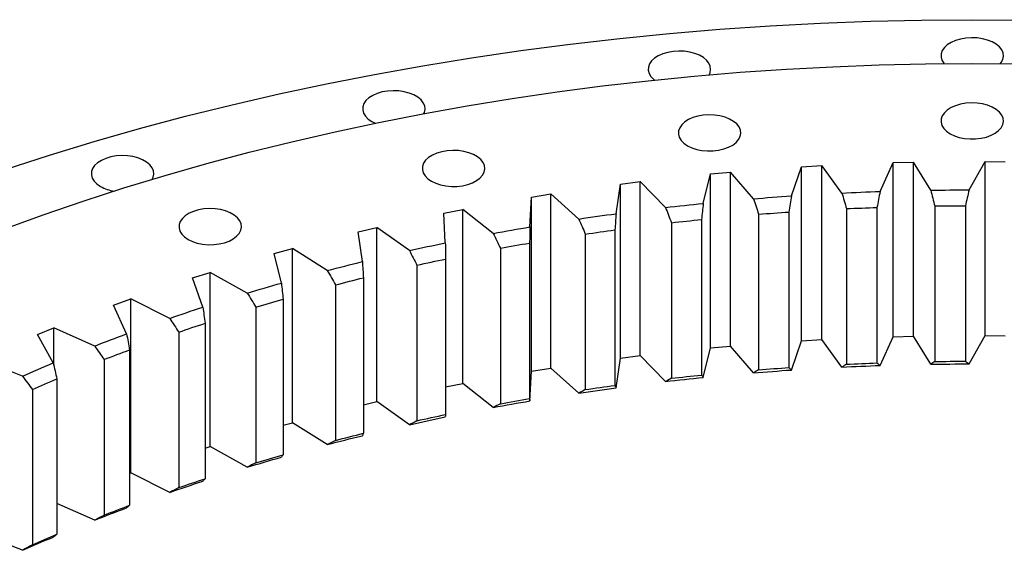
# Model space of a CAD drawing. Header units: millimetres. Extents: x -223 to 6478, y 4722 to 9797.
# Tile 7 of 9: x 4094 to 4441, y 7410 to 7597. Entities that reach past the tile are written whole.
import ezdxf

# ---------------------------------------------------------------- set-up
doc = ezdxf.new("R2010")
doc.units = ezdxf.units.MM
doc.header["$LTSCALE"] = 20

msp = doc.modelspace()

# ---------------------------------------------------------------- linework, layer by layer
at = {"color": 7, "linetype": 'Continuous', "lineweight": 25}
for p, q in [((4218.04, 7560.89), (4219.24, 7560.29)), ((4365.79, 7534.69), (4369.42, 7544.96)), ((4369.42, 7544.96), (4376.48, 7545.37)), ((4369.42, 7483.72), (4369.42, 7544.96)), ((4383.57, 7535.72), (4376.48, 7545.37)), ((4376.48, 7484.13), (4376.48, 7545.37)), ((4397.03, 7536.28), (4401.67, 7546.41)), ((4401.67, 7546.41), (4408.75, 7546.58)), ((4401.67, 7485.17), (4401.67, 7546.41)), ((4414.88, 7536.72), (4408.75, 7546.58)), ((4408.75, 7485.34), (4408.75, 7546.58)), ((4428.37, 7536.83), (4434, 7546.79)), ((4434, 7546.79), (4441.09, 7546.73)), ((4434, 7485.55), (4434, 7546.79)), ((4334.77, 7532.08), (4337.38, 7542.45)), ((4337.38, 7542.45), (4344.38, 7543.09)), ((4337.38, 7481.21), (4337.38, 7542.45)), ((4352.41, 7533.69), (4344.38, 7543.09)), ((4344.38, 7481.85), (4344.38, 7543.09)), ((4304.05, 7528.45), (4305.63, 7538.89)), ((4305.63, 7538.89), (4312.56, 7539.76)), ((4305.63, 7477.65), (4305.63, 7538.89)), ((4321.51, 7530.64), (4312.56, 7539.76)), ((4312.56, 7478.52), (4312.56, 7539.76)), ((4273.74, 7523.81), (4274.28, 7534.29)), ((4274.28, 7534.29), (4281.12, 7535.39)), ((4274.28, 7473.05), (4274.28, 7534.29)), ((4290.95, 7526.58), (4281.12, 7535.39)), ((4281.12, 7474.15), (4281.12, 7535.39)), ((4395.95, 7530.66), (4395.95, 7475.95)), ((4416.3, 7531.16), (4416.3, 7476.45)), ((4427.06, 7531.25), (4427.06, 7476.54)), ((4243.45, 7528.66), (4250.16, 7529.98)), ((4243.94, 7518.18), (4243.45, 7528.66)), ((4260.85, 7521.51), (4250.16, 7529.98)), ((4250.16, 7468.74), (4250.16, 7529.98)), ((4354.28, 7528.25), (4354.28, 7473.53)), ((4364.95, 7529.04), (4364.95, 7474.33)), ((4385.22, 7530.22), (4385.22, 7475.5)), ((4213.22, 7522.03), (4219.79, 7523.57)), ((4231.3, 7515.46), (4219.79, 7523.57)), ((4219.79, 7462.33), (4219.79, 7523.57)), ((4323.58, 7525.26), (4323.58, 7470.55)), ((4334.16, 7526.41), (4334.16, 7471.69)), ((4214.75, 7511.58), (4213.22, 7522.03)), ((4293.24, 7521.27), (4293.24, 7466.55)), ((4303.68, 7522.76), (4303.68, 7468.05)), ((4273.62, 7518.12), (4273.62, 7463.4)), ((4183.69, 7514.41), (4190.1, 7516.16)), ((4186.25, 7504.03), (4183.69, 7514.41)), ((4202.4, 7508.45), (4190.1, 7516.16)), ((4190.1, 7454.92), (4190.1, 7516.16)), ((4263.33, 7516.28), (4263.33, 7461.57)), ((4233.97, 7510.32), (4233.97, 7455.6)), ((4244.06, 7512.49), (4244.06, 7457.78)), ((4154.97, 7505.83), (4161.19, 7507.79)), ((4174.23, 7500.5), (4161.19, 7507.79)), ((4161.19, 7446.55), (4161.19, 7507.79)), ((4158.55, 7495.55), (4154.97, 7505.83)), ((4205.25, 7503.39), (4205.25, 7448.68)), ((4215.1, 7505.9), (4215.1, 7451.18)), ((4127.14, 7496.32), (4133.16, 7498.48)), ((4131.73, 7486.18), (4127.14, 7496.32)), ((4146.9, 7491.63), (4133.16, 7498.48)), ((4133.16, 7437.24), (4133.16, 7498.48)), ((4186.84, 7498.36), (4186.84, 7443.65)), ((4177.25, 7495.54), (4177.25, 7440.82)), ((4159.38, 7489.9), (4159.38, 7435.19)), ((4100.3, 7485.9), (4106.09, 7488.26)), ((4105.88, 7475.93), (4100.3, 7485.9)), ((4120.49, 7481.87), (4106.09, 7488.26)), ((4106.09, 7475.02), (4106.09, 7488.26)), ((4150.08, 7486.77), (4150.08, 7432.06)), ((4401.67, 7485.17), (4408.75, 7485.34)), ((4414.88, 7475.48), (4408.75, 7485.34)), ((4428.37, 7475.59), (4434, 7485.55)), ((4434, 7485.55), (4441.09, 7485.49)), ((4337.38, 7481.21), (4344.38, 7481.85)), ((4352.41, 7472.45), (4344.38, 7481.85)), ((4365.79, 7473.45), (4369.42, 7483.72)), ((4369.42, 7483.72), (4376.48, 7484.13)), ((4383.57, 7474.48), (4376.48, 7484.13)), ((4397.03, 7475.03), (4401.67, 7485.17)), ((4132.8, 7480.56), (4132.8, 7425.84)), ((4305.63, 7477.65), (4312.56, 7478.52)), ((4321.51, 7469.4), (4312.56, 7478.52)), ((4334.77, 7470.84), (4337.38, 7481.21)), ((4095.08, 7471.26), (4080.08, 7477.17)), ((4123.83, 7477.12), (4123.83, 7422.41)), ((4304.05, 7467.21), (4305.63, 7477.65)), ((4273.74, 7462.57), (4274.28, 7473.05)), ((4274.28, 7473.05), (4281.12, 7474.15)), ((4290.95, 7465.34), (4281.12, 7474.15)), ((4107.18, 7470.35), (4107.18, 7415.64)), ((4244.06, 7467.54), (4250.16, 7468.74)), ((4260.85, 7460.27), (4250.16, 7468.74)), ((4098.56, 7466.63), (4098.56, 7411.91)), ((4215.1, 7461.23), (4219.79, 7462.33)), ((4231.3, 7454.22), (4219.79, 7462.33)), ((4186.84, 7454.03), (4190.1, 7454.92)), ((4202.4, 7447.21), (4190.1, 7454.92)), ((4159.38, 7445.98), (4161.19, 7446.55)), ((4174.23, 7439.26), (4161.19, 7446.55)), ((4132.8, 7437.11), (4133.16, 7437.24)), ((4146.9, 7430.39), (4133.16, 7437.24)), ((4120.49, 7420.63), (4107.18, 7426.54)), ((4095.08, 7410.02), (4082.62, 7414.93))]:
    msp.add_line(p, q, dxfattribs=at)
at = {"color": 7, "linetype": 'Continuous', "lineweight": 25, "flags": 128}
for points in [[(4088.96, 7544.03), (4104.52, 7549.06), (4120.29, 7553.85), (4136.28, 7558.4), (4152.47, 7562.71), (4168.85, 7566.77), (4185.41, 7570.59), (4202.14, 7574.15), (4219.02, 7577.46), (4236.05, 7580.51), (4253.21, 7583.3), (4270.49, 7585.84), (4287.87, 7588.11), (4305.36, 7590.12), (4322.93, 7591.86), (4340.57, 7593.34), (4358.28, 7594.55), (4376.03, 7595.49), (4393.82, 7596.16), (4411.64, 7596.57), (4429.46, 7596.7), (4447.29, 7596.57)], [(4439.36, 7581.23), (4439.67, 7581.64), (4440.24, 7582.73), (4440.46, 7583.86), (4440.33, 7584.99), (4439.85, 7586.1), (4439.03, 7587.13), (4437.91, 7588.07), (4436.51, 7588.87), (4434.89, 7589.52), (4433.1, 7589.99), (4431.18, 7590.27), (4429.22, 7590.35), (4427.26, 7590.22), (4425.37, 7589.89), (4423.61, 7589.38), (4422.04, 7588.69), (4420.71, 7587.85), (4419.66, 7586.88), (4418.93, 7585.83), (4418.53, 7584.71), (4418.49, 7583.57), (4418.8, 7582.45), (4419.45, 7581.37), (4419.56, 7581.23)], [(4336.8, 7577.3), (4337.15, 7578.04), (4337.37, 7579.17), (4337.24, 7580.31), (4336.75, 7581.41), (4335.94, 7582.45), (4334.82, 7583.39), (4333.42, 7584.19), (4331.8, 7584.84), (4330.01, 7585.31), (4328.09, 7585.59), (4326.13, 7585.66), (4324.17, 7585.54), (4322.28, 7585.21), (4320.52, 7584.69), (4318.95, 7584), (4317.62, 7583.16), (4316.57, 7582.2), (4315.84, 7581.14), (4315.44, 7580.03), (4315.4, 7578.89), (4315.71, 7577.76), (4316.36, 7576.69), (4317.33, 7575.7), (4317.62, 7575.47)], [(4088.52, 7522.98), (4102.38, 7528.03), (4116.46, 7532.86), (4130.76, 7537.49), (4145.26, 7541.89), (4159.96, 7546.08), (4174.85, 7550.04), (4189.9, 7553.77), (4205.12, 7557.28), (4220.5, 7560.55), (4236.02, 7563.59), (4251.67, 7566.4), (4267.44, 7568.97), (4283.33, 7571.3), (4299.31, 7573.38), (4315.38, 7575.23), (4331.53, 7576.83), (4347.75, 7578.19), (4364.03, 7579.3), (4380.35, 7580.17), (4396.7, 7580.78), (4413.08, 7581.16), (4429.46, 7581.28), (4445.85, 7581.16)], [(4236.41, 7563.67), (4236.6, 7564.11), (4236.82, 7565.24), (4236.68, 7566.37), (4236.2, 7567.48), (4235.39, 7568.51), (4234.26, 7569.45), (4232.87, 7570.25), (4231.25, 7570.9), (4229.45, 7571.37), (4227.54, 7571.65), (4225.57, 7571.73), (4223.61, 7571.6), (4221.72, 7571.27), (4219.97, 7570.76), (4218.4, 7570.07), (4217.07, 7569.23), (4216.02, 7568.26), (4215.28, 7567.21), (4214.89, 7566.09), (4214.85, 7564.95), (4215.15, 7563.83), (4215.8, 7562.75), (4216.78, 7561.76), (4218.04, 7560.89), (4218.04, 7560.89)], [(4421.68, 7556.58), (4423.2, 7555.86), (4424.91, 7555.29), (4426.77, 7554.92), (4428.72, 7554.74), (4430.69, 7554.76), (4432.63, 7554.99), (4434.46, 7555.42), (4436.13, 7556.02), (4437.58, 7556.79), (4438.78, 7557.7), (4439.67, 7558.71), (4440.24, 7559.8), (4440.46, 7560.93), (4440.33, 7562.07), (4439.85, 7563.17), (4439.03, 7564.21), (4437.91, 7565.14), (4436.51, 7565.95), (4434.89, 7566.6), (4433.1, 7567.07), (4431.18, 7567.35), (4429.22, 7567.42), (4427.26, 7567.3), (4425.37, 7566.97), (4423.61, 7566.45), (4422.04, 7565.76), (4420.71, 7564.92), (4419.66, 7563.96), (4418.93, 7562.9), (4418.53, 7561.79), (4418.49, 7560.65), (4418.8, 7559.52), (4419.45, 7558.45), (4420.42, 7557.46), (4421.68, 7556.58)], [(4329.23, 7552.38), (4330.75, 7551.65), (4332.46, 7551.09), (4334.32, 7550.72), (4336.27, 7550.54), (4338.24, 7550.56), (4340.17, 7550.79), (4342, 7551.22), (4343.67, 7551.82), (4345.13, 7552.59), (4346.32, 7553.5), (4347.22, 7554.51), (4347.79, 7555.6), (4348.01, 7556.73), (4347.87, 7557.87), (4347.39, 7558.97), (4346.58, 7560.01), (4345.45, 7560.94), (4344.06, 7561.75), (4342.44, 7562.4), (4340.64, 7562.87), (4338.73, 7563.15), (4336.76, 7563.22), (4334.8, 7563.1), (4332.91, 7562.77), (4331.16, 7562.25), (4329.59, 7561.56), (4328.26, 7560.72), (4327.21, 7559.76), (4326.47, 7558.7), (4326.08, 7557.59), (4326.03, 7556.45), (4326.34, 7555.32), (4326.99, 7554.25), (4327.97, 7553.26), (4329.23, 7552.38)], [(4140.73, 7540.54), (4141.06, 7541.26), (4141.28, 7542.39), (4141.15, 7543.53), (4140.67, 7544.63), (4139.85, 7545.67), (4138.73, 7546.6), (4137.33, 7547.41), (4135.71, 7548.06), (4133.92, 7548.53), (4132, 7548.81), (4130.04, 7548.88), (4128.08, 7548.76), (4126.19, 7548.43), (4124.43, 7547.91), (4122.86, 7547.22), (4121.53, 7546.38), (4120.48, 7545.42), (4119.75, 7544.36), (4119.35, 7543.25), (4119.31, 7542.11), (4119.62, 7540.98), (4120.27, 7539.91), (4121.24, 7538.92), (4122.5, 7538.04), (4122.5, 7538.04)], [(4239.06, 7539.89), (4240.57, 7539.16), (4242.28, 7538.59), (4244.15, 7538.22), (4246.09, 7538.04), (4248.06, 7538.07), (4250, 7538.29), (4251.83, 7538.72), (4253.5, 7539.32), (4254.95, 7540.09), (4256.15, 7541), (4257.04, 7542.01), (4257.61, 7543.1), (4257.83, 7544.23), (4257.7, 7545.37), (4257.22, 7546.47), (4256.4, 7547.51), (4255.28, 7548.45), (4253.88, 7549.25), (4252.26, 7549.9), (4250.47, 7550.37), (4248.55, 7550.65), (4246.59, 7550.73), (4244.63, 7550.6), (4242.74, 7550.27), (4240.98, 7549.75), (4239.41, 7549.06), (4238.08, 7548.22), (4237.03, 7547.26), (4236.3, 7546.2), (4235.9, 7545.09), (4235.86, 7543.95), (4236.17, 7542.83), (4236.82, 7541.75), (4237.79, 7540.76), (4239.06, 7539.89)], [(4352.41, 7533.69), (4354.08, 7533.83), (4355.76, 7533.96), (4357.43, 7534.09), (4359.1, 7534.22), (4360.77, 7534.34), (4362.45, 7534.46), (4364.12, 7534.58), (4365.79, 7534.69)], [(4383.57, 7535.72), (4385.25, 7535.8), (4386.93, 7535.88), (4388.62, 7535.95), (4390.3, 7536.02), (4391.98, 7536.09), (4393.66, 7536.15), (4395.35, 7536.22), (4397.03, 7536.28)], [(4414.88, 7536.72), (4416.56, 7536.74), (4418.25, 7536.76), (4419.94, 7536.78), (4421.62, 7536.8), (4423.31, 7536.81), (4425, 7536.82), (4426.68, 7536.82), (4428.37, 7536.83)], [(4321.51, 7530.64), (4323.16, 7530.83), (4324.82, 7531.02), (4326.47, 7531.2), (4328.13, 7531.38), (4329.79, 7531.56), (4331.45, 7531.74), (4333.11, 7531.91), (4334.77, 7532.08)], [(4385.22, 7530.22), (4386.56, 7530.28), (4387.9, 7530.34), (4389.24, 7530.4), (4390.58, 7530.45), (4391.92, 7530.51), (4393.27, 7530.56), (4394.61, 7530.61), (4395.95, 7530.66)], [(4416.3, 7531.16), (4417.64, 7531.18), (4418.99, 7531.2), (4420.33, 7531.21), (4421.68, 7531.22), (4423.03, 7531.23), (4424.37, 7531.24), (4425.72, 7531.25), (4427.06, 7531.25)], [(4153.38, 7519.4), (4154.89, 7518.67), (4156.6, 7518.11), (4158.47, 7517.73), (4160.41, 7517.55), (4162.39, 7517.58), (4164.32, 7517.81), (4166.15, 7518.23), (4167.82, 7518.84), (4169.27, 7519.6), (4170.47, 7520.51), (4171.36, 7521.52), (4171.93, 7522.62), (4172.15, 7523.75), (4172.02, 7524.88), (4171.54, 7525.99), (4170.72, 7527.02), (4169.6, 7527.96), (4168.2, 7528.76), (4166.58, 7529.41), (4164.79, 7529.88), (4162.87, 7530.16), (4160.91, 7530.24), (4158.95, 7530.11), (4157.06, 7529.78), (4155.3, 7529.27), (4153.73, 7528.58), (4152.4, 7527.74), (4151.35, 7526.77), (4150.62, 7525.72), (4150.22, 7524.6), (4150.18, 7523.46), (4150.49, 7522.34), (4151.14, 7521.26), (4152.11, 7520.27), (4153.38, 7519.4)], [(4290.95, 7526.58), (4292.59, 7526.82), (4294.22, 7527.06), (4295.86, 7527.3), (4297.49, 7527.54), (4299.13, 7527.77), (4300.77, 7528), (4302.41, 7528.22), (4304.05, 7528.45)], [(4354.28, 7528.25), (4355.61, 7528.35), (4356.94, 7528.46), (4358.28, 7528.56), (4359.61, 7528.66), (4360.95, 7528.76), (4362.28, 7528.85), (4363.62, 7528.95), (4364.95, 7529.04)], [(4260.85, 7521.51), (4262.46, 7521.81), (4264.07, 7522.1), (4265.67, 7522.4), (4267.29, 7522.68), (4268.9, 7522.97), (4270.51, 7523.25), (4272.13, 7523.53), (4273.74, 7523.81)], [(4323.58, 7525.26), (4324.9, 7525.41), (4326.23, 7525.56), (4327.55, 7525.7), (4328.87, 7525.85), (4330.19, 7525.99), (4331.51, 7526.13), (4332.84, 7526.27), (4334.16, 7526.41)], [(4293.24, 7521.27), (4294.54, 7521.46), (4295.84, 7521.65), (4297.15, 7521.84), (4298.45, 7522.03), (4299.76, 7522.21), (4301.07, 7522.4), (4302.38, 7522.58), (4303.68, 7522.76)], [(4231.3, 7515.46), (4232.87, 7515.81), (4234.45, 7516.16), (4236.03, 7516.5), (4237.61, 7516.85), (4239.19, 7517.19), (4240.77, 7517.52), (4242.35, 7517.85), (4243.94, 7518.18)], [(4263.33, 7516.28), (4264.62, 7516.52), (4265.9, 7516.75), (4267.18, 7516.98), (4268.47, 7517.21), (4269.75, 7517.44), (4271.04, 7517.67), (4272.33, 7517.89), (4273.62, 7518.12)], [(4202.4, 7508.45), (4203.93, 7508.85), (4205.47, 7509.25), (4207.01, 7509.65), (4208.55, 7510.04), (4210.1, 7510.43), (4211.65, 7510.82), (4213.19, 7511.2), (4214.75, 7511.58)], [(4233.97, 7510.32), (4235.23, 7510.59), (4236.49, 7510.87), (4237.74, 7511.14), (4239, 7511.42), (4240.27, 7511.69), (4241.53, 7511.96), (4242.79, 7512.22), (4244.06, 7512.49)], [(4174.23, 7500.5), (4175.72, 7500.95), (4177.22, 7501.4), (4178.72, 7501.84), (4180.22, 7502.29), (4181.73, 7502.73), (4183.23, 7503.16), (4184.74, 7503.6), (4186.25, 7504.03)], [(4205.25, 7503.39), (4206.47, 7503.71), (4207.7, 7504.03), (4208.93, 7504.35), (4210.16, 7504.66), (4211.4, 7504.97), (4212.63, 7505.28), (4213.86, 7505.59), (4215.1, 7505.9)], [(4177.25, 7495.54), (4178.45, 7495.9), (4179.64, 7496.25), (4180.84, 7496.61), (4182.04, 7496.96), (4183.24, 7497.31), (4184.44, 7497.66), (4185.64, 7498.01), (4186.84, 7498.36)], [(4146.9, 7491.63), (4148.34, 7492.13), (4149.79, 7492.62), (4151.25, 7493.12), (4152.7, 7493.61), (4154.16, 7494.1), (4155.62, 7494.59), (4157.08, 7495.07), (4158.55, 7495.55)], [(4150.08, 7486.77), (4151.24, 7487.17), (4152.4, 7487.56), (4153.56, 7487.96), (4154.72, 7488.35), (4155.88, 7488.74), (4157.05, 7489.13), (4158.21, 7489.52), (4159.38, 7489.9)], [(4120.49, 7481.87), (4121.88, 7482.42), (4123.28, 7482.96), (4124.68, 7483.5), (4126.09, 7484.04), (4127.49, 7484.58), (4128.9, 7485.11), (4130.32, 7485.65), (4131.73, 7486.18)], [(4123.83, 7477.12), (4124.94, 7477.56), (4126.06, 7477.99), (4127.18, 7478.42), (4128.3, 7478.85), (4129.42, 7479.28), (4130.54, 7479.71), (4131.67, 7480.13), (4132.8, 7480.56)], [(4095.08, 7471.26), (4096.42, 7471.85), (4097.77, 7472.44), (4099.11, 7473.03), (4100.46, 7473.61), (4101.81, 7474.2), (4103.17, 7474.78), (4104.52, 7475.35), (4105.88, 7475.93)], [(4383.57, 7474.48), (4385.25, 7474.56), (4386.93, 7474.64), (4388.62, 7474.71), (4390.3, 7474.78), (4391.98, 7474.85), (4393.66, 7474.91), (4395.35, 7474.98), (4397.03, 7475.03)], [(4385.22, 7475.5), (4386.56, 7475.56), (4387.9, 7475.62), (4389.24, 7475.68), (4390.58, 7475.74), (4391.92, 7475.79), (4393.27, 7475.85), (4394.61, 7475.9), (4395.95, 7475.95)], [(4414.88, 7475.48), (4416.56, 7475.5), (4418.25, 7475.52), (4419.94, 7475.54), (4421.62, 7475.56), (4423.31, 7475.57), (4425, 7475.58), (4426.68, 7475.58), (4428.37, 7475.59)], [(4416.3, 7476.45), (4417.64, 7476.47), (4418.99, 7476.48), (4420.33, 7476.5), (4421.68, 7476.51), (4423.03, 7476.52), (4424.37, 7476.53), (4425.72, 7476.53), (4427.06, 7476.54)], [(4323.58, 7470.55), (4324.9, 7470.7), (4326.23, 7470.84), (4327.55, 7470.99), (4328.87, 7471.14), (4330.19, 7471.28), (4331.51, 7471.42), (4332.84, 7471.56), (4334.16, 7471.69)], [(4352.41, 7472.45), (4354.08, 7472.59), (4355.76, 7472.72), (4357.43, 7472.85), (4359.1, 7472.97), (4360.77, 7473.1), (4362.45, 7473.22), (4364.12, 7473.34), (4365.79, 7473.45)], [(4354.28, 7473.53), (4355.61, 7473.64), (4356.94, 7473.74), (4358.28, 7473.85), (4359.61, 7473.95), (4360.95, 7474.04), (4362.28, 7474.14), (4363.62, 7474.24), (4364.95, 7474.33)], [(4098.56, 7466.63), (4099.63, 7467.1), (4100.71, 7467.57), (4101.78, 7468.03), (4102.86, 7468.5), (4103.93, 7468.96), (4105.01, 7469.43), (4106.1, 7469.89), (4107.18, 7470.35)], [(4293.24, 7466.55), (4294.54, 7466.75), (4295.84, 7466.94), (4297.15, 7467.13), (4298.45, 7467.32), (4299.76, 7467.5), (4301.07, 7467.69), (4302.38, 7467.87), (4303.68, 7468.05)], [(4321.51, 7469.4), (4323.16, 7469.59), (4324.82, 7469.78), (4326.47, 7469.96), (4328.13, 7470.14), (4329.79, 7470.32), (4331.45, 7470.5), (4333.11, 7470.67), (4334.77, 7470.84)], [(4290.95, 7465.34), (4292.59, 7465.58), (4294.22, 7465.82), (4295.86, 7466.06), (4297.49, 7466.3), (4299.13, 7466.53), (4300.77, 7466.76), (4302.41, 7466.98), (4304.05, 7467.21)], [(4260.85, 7460.27), (4262.46, 7460.57), (4264.07, 7460.86), (4265.67, 7461.16), (4267.29, 7461.44), (4268.9, 7461.73), (4270.51, 7462.01), (4272.13, 7462.29), (4273.74, 7462.57)], [(4263.33, 7461.57), (4264.62, 7461.8), (4265.9, 7462.04), (4267.18, 7462.27), (4268.47, 7462.5), (4269.75, 7462.73), (4271.04, 7462.96), (4272.33, 7463.18), (4273.62, 7463.4)], [(4233.97, 7455.6), (4235.23, 7455.88), (4236.49, 7456.16), (4237.74, 7456.43), (4239, 7456.7), (4240.27, 7456.97), (4241.53, 7457.24), (4242.79, 7457.51), (4244.06, 7457.78)], [(4231.3, 7454.22), (4232.87, 7454.57), (4234.45, 7454.92), (4236.03, 7455.26), (4237.61, 7455.61), (4239.19, 7455.94), (4240.77, 7456.28), (4242.35, 7456.61), (4243.94, 7456.94)], [(4205.25, 7448.68), (4206.47, 7449), (4207.7, 7449.32), (4208.93, 7449.63), (4210.16, 7449.95), (4211.4, 7450.26), (4212.63, 7450.57), (4213.86, 7450.88), (4215.1, 7451.18)], [(4202.4, 7447.21), (4203.93, 7447.61), (4205.47, 7448.01), (4207.01, 7448.41), (4208.55, 7448.8), (4210.1, 7449.19), (4211.65, 7449.58), (4213.19, 7449.96), (4214.75, 7450.34)], [(4177.25, 7440.82), (4178.45, 7441.18), (4179.64, 7441.54), (4180.84, 7441.9), (4182.04, 7442.25), (4183.24, 7442.6), (4184.44, 7442.95), (4185.64, 7443.3), (4186.84, 7443.65)], [(4174.23, 7439.26), (4175.72, 7439.71), (4177.22, 7440.16), (4178.72, 7440.6), (4180.22, 7441.04), (4181.73, 7441.49), (4183.23, 7441.92), (4184.74, 7442.36), (4186.25, 7442.79)], [(4146.9, 7430.39), (4148.34, 7430.89), (4149.79, 7431.38), (4151.25, 7431.88), (4152.7, 7432.37), (4154.16, 7432.86), (4155.62, 7433.35), (4157.08, 7433.83), (4158.55, 7434.31)], [(4150.08, 7432.06), (4151.24, 7432.46), (4152.4, 7432.85), (4153.56, 7433.25), (4154.72, 7433.64), (4155.88, 7434.03), (4157.05, 7434.42), (4158.21, 7434.8), (4159.38, 7435.19)], [(4120.49, 7420.63), (4121.88, 7421.18), (4123.28, 7421.72), (4124.68, 7422.26), (4126.09, 7422.8), (4127.49, 7423.34), (4128.9, 7423.87), (4130.32, 7424.41), (4131.73, 7424.93)], [(4123.83, 7422.41), (4124.94, 7422.85), (4126.06, 7423.28), (4127.18, 7423.71), (4128.3, 7424.14), (4129.42, 7424.57), (4130.54, 7424.99), (4131.67, 7425.42), (4132.8, 7425.84)], [(4095.08, 7410.02), (4096.42, 7410.61), (4097.77, 7411.2), (4099.11, 7411.79), (4100.46, 7412.37), (4101.81, 7412.96), (4103.17, 7413.54), (4104.52, 7414.11), (4105.88, 7414.69)], [(4098.56, 7411.91), (4099.63, 7412.38), (4100.71, 7412.85), (4101.78, 7413.32), (4102.86, 7413.79), (4103.93, 7414.25), (4105.01, 7414.71), (4106.1, 7415.18), (4107.18, 7415.64)]]:
    msp.add_lwpolyline(points, dxfattribs=at)
at = {"color": 7, "linetype": 'Continuous', "lineweight": 25}
msp.add_arc((4129.42, 7550.6), 14.33, 241.1308, 261.7223, dxfattribs=at)
for points in [[(4365.79, 7534.69), (4365.51, 7532.81), (4365.23, 7530.92), (4364.95, 7529.04)], [(4383.57, 7535.72), (4384.12, 7533.88), (4384.67, 7532.05), (4385.22, 7530.22)], [(4397.03, 7536.28), (4396.67, 7534.4), (4396.31, 7532.53), (4395.95, 7530.66)], [(4414.88, 7536.72), (4415.35, 7534.87), (4415.83, 7533.01), (4416.3, 7531.16)], [(4428.37, 7536.83), (4427.93, 7534.97), (4427.5, 7533.11), (4427.06, 7531.25)], [(4321.51, 7530.64), (4322.2, 7528.85), (4322.89, 7527.05), (4323.58, 7525.26)], [(4334.77, 7532.08), (4334.57, 7530.19), (4334.36, 7528.3), (4334.16, 7526.41)], [(4352.41, 7533.69), (4353.04, 7531.88), (4353.66, 7530.06), (4354.28, 7528.25)], [(4304.05, 7528.45), (4303.93, 7526.55), (4303.81, 7524.66), (4303.68, 7522.76)], [(4273.74, 7523.81), (4273.7, 7521.91), (4273.66, 7520.01), (4273.62, 7518.12)], [(4290.95, 7526.58), (4291.72, 7524.81), (4292.48, 7523.04), (4293.24, 7521.27)], [(4260.85, 7521.51), (4261.68, 7519.77), (4262.51, 7518.02), (4263.33, 7516.28)], [(4243.94, 7518.18), (4243.98, 7516.29), (4244.02, 7514.39), (4244.06, 7512.49)], [(4231.3, 7515.46), (4232.19, 7513.75), (4233.08, 7512.03), (4233.97, 7510.32)], [(4214.75, 7511.58), (4214.86, 7509.69), (4214.98, 7507.79), (4215.1, 7505.9)], [(4202.4, 7508.45), (4203.35, 7506.77), (4204.3, 7505.08), (4205.25, 7503.39)], [(4186.25, 7504.03), (4186.45, 7502.14), (4186.65, 7500.25), (4186.84, 7498.36)], [(4174.23, 7500.5), (4175.24, 7498.84), (4176.25, 7497.19), (4177.25, 7495.54)], [(4158.55, 7495.55), (4158.83, 7493.67), (4159.1, 7491.79), (4159.38, 7489.9)], [(4146.9, 7491.63), (4147.96, 7490.01), (4149.02, 7488.39), (4150.08, 7486.77)], [(4131.73, 7486.18), (4132.09, 7484.3), (4132.44, 7482.43), (4132.8, 7480.56)], [(4120.49, 7481.87), (4121.6, 7480.29), (4122.71, 7478.71), (4123.83, 7477.12)], [(4105.88, 7475.93), (4106.32, 7474.07), (4106.75, 7472.21), (4107.18, 7470.35)], [(4385.22, 7475.5), (4384.67, 7475.16), (4384.12, 7474.82), (4383.57, 7474.48)], [(4395.95, 7475.95), (4396.31, 7475.64), (4396.67, 7475.34), (4397.03, 7475.03)], [(4416.3, 7476.45), (4415.83, 7476.13), (4415.35, 7475.8), (4414.88, 7475.48)], [(4427.06, 7476.54), (4427.5, 7476.22), (4427.93, 7475.9), (4428.37, 7475.59)], [(4334.16, 7471.69), (4334.36, 7471.41), (4334.57, 7471.12), (4334.77, 7470.84)], [(4354.28, 7473.53), (4353.66, 7473.17), (4353.04, 7472.81), (4352.41, 7472.45)], [(4364.95, 7474.33), (4365.23, 7474.04), (4365.51, 7473.74), (4365.79, 7473.45)], [(4095.08, 7471.26), (4096.24, 7469.72), (4097.4, 7468.17), (4098.56, 7466.63)], [(4303.68, 7468.05), (4303.81, 7467.77), (4303.93, 7467.49), (4304.05, 7467.21)], [(4323.58, 7470.55), (4322.89, 7470.16), (4322.2, 7469.78), (4321.51, 7469.4)], [(4293.24, 7466.55), (4292.48, 7466.15), (4291.72, 7465.74), (4290.95, 7465.34)], [(4263.33, 7461.57), (4262.51, 7461.14), (4261.68, 7460.7), (4260.85, 7460.27)], [(4273.62, 7463.4), (4273.66, 7463.13), (4273.7, 7462.85), (4273.74, 7462.57)], [(4244.06, 7457.78), (4244.02, 7457.5), (4243.98, 7457.22), (4243.94, 7456.94)], [(4233.97, 7455.6), (4233.08, 7455.14), (4232.19, 7454.68), (4231.3, 7454.22)], [(4215.1, 7451.18), (4214.98, 7450.9), (4214.86, 7450.62), (4214.75, 7450.34)], [(4205.25, 7448.68), (4204.3, 7448.19), (4203.35, 7447.7), (4202.4, 7447.21)], [(4186.84, 7443.65), (4186.65, 7443.36), (4186.45, 7443.08), (4186.25, 7442.79)], [(4177.25, 7440.82), (4176.25, 7440.3), (4175.24, 7439.78), (4174.23, 7439.26)], [(4159.38, 7435.19), (4159.1, 7434.9), (4158.83, 7434.61), (4158.55, 7434.31)], [(4150.08, 7432.06), (4149.02, 7431.5), (4147.96, 7430.94), (4146.9, 7430.39)], [(4132.8, 7425.84), (4132.44, 7425.54), (4132.09, 7425.24), (4131.73, 7424.93)], [(4123.83, 7422.41), (4122.71, 7421.82), (4121.6, 7421.22), (4120.49, 7420.63)], [(4107.18, 7415.64), (4106.75, 7415.32), (4106.32, 7415), (4105.88, 7414.69)], [(4098.56, 7411.91), (4097.4, 7411.28), (4096.24, 7410.65), (4095.08, 7410.02)]]:
    msp.add_open_spline(points, degree=3, dxfattribs=at)

doc.saveas('drawing.dxf')
